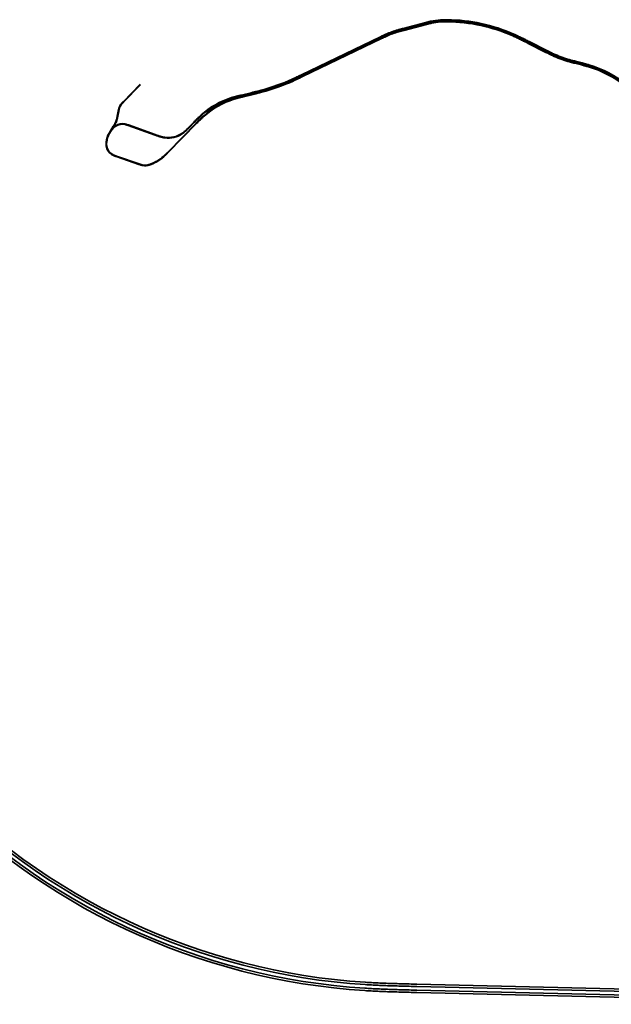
# Model space of a CAD drawing. Header units: metres. Extents: x -5203299 to 2078834, y 245743 to 5817682.
# Tile 4 of 256: x 360234 to 363846, y 5810285 to 5816291. Entities that reach past the tile are written whole.
import ezdxf

# ---------------------------------------------------------------- set-up
doc = ezdxf.new("R2010")
doc.units = ezdxf.units.M
doc.header["$LTSCALE"] = 0.5
doc.layers.add('99.04_Gleisplanung VP 02_23-EB-1236L-A-FAHRKANTE', color=150, linetype='Continuous', lineweight=35, true_color=0x007fff)
doc.layers.add('99.04_Gleisplanung VP 02_23-EB-1236R-A-FAHRKANTE', color=150, linetype='Continuous', lineweight=35, true_color=0x007fff)
doc.layers.add('Keine', color=7, linetype='Continuous', lineweight=9)

# ---------------------------------------------------------------- blocks, each defined once
blk = doc.blocks.new('_23-07-06_Massenplan_TB_Weiterführende Schule-3 (3D)')
at = {"layer": '99.04_Gleisplanung VP 02_23-EB-1236L-A-FAHRKANTE', "flags": 128}
for points in [[(-1313.6, 513.6, 0.19862), (-1468.8, 638.5), (-1468.8, 638.5, 0.003637), (-1472.7, 639.6), (-1472.7, 639.6), (-1472.7, 639.6), (-1472.7, 639.6, 0.002598), (-1477.1, 640.8), (-1477.1, 640.8), (-1477.1, 640.8), (-1477.1, 640.8), (-1477.1, 640.8, 0.001559), (-1480.6, 641.7), (-1480.6, 641.7), (-1480.6, 641.7), (-1480.6, 641.7, 0.00052), (-1485.5, 643), (-1485.5, 643), (-1485.5, 643), (-1485.5, 643), (-1501.8, 647.2), (-1501.8, 647.2), (-1501.8, 647.2, -0.000512), (-1506.8, 648.5), (-1506.8, 648.5), (-1506.8, 648.5, -0.001537), (-1510.3, 649.4), (-1510.3, 649.4), (-1510.3, 649.4, -0.002562), (-1514.8, 650.6), (-1514.8, 650.6), (-1514.8, 650.6), (-1514.8, 650.6, -0.003587), (-1518.8, 651.8), (-1518.8, 651.8, -0.037523), (-1556.6, 666, -0.003587), (-1560.4, 667.8), (-1560.4, 667.8), (-1560.4, 667.8, -0.002562), (-1564.6, 669.8), (-1564.6, 669.8), (-1564.6, 669.8, -0.001537), (-1567.9, 671.5), (-1567.9, 671.5), (-1567.9, 671.5), (-1567.9, 671.5), (-1567.9, 671.5), (-1567.9, 671.5, -0.000512), (-1572.4, 673.8), (-1572.4, 673.8), (-1572.4, 673.8), (-1615.6, 695.6), (-1615.6, 695.6), (-1615.6, 695.6, 0.000201), (-1621, 698.3), (-1621, 698.3), (-1621, 698.3), (-1621, 698.3, 0.000603), (-1624.9, 700.3), (-1624.9, 700.3, 0.001005), (-1629.9, 702.7), (-1629.9, 702.7, 0.001407), (-1634.3, 704.9), (-1634.3, 704.9, 0.001809), (-1639.1, 707.3), (-1639.1, 707.3, 0.002211), (-1643.7, 709.4), (-1643.7, 709.4, 0.002613), (-1648.5, 711.7), (-1648.5, 711.7, 0.003015), (-1653.2, 713.8), (-1653.2, 713.8, 0.102042), (-1813.3, 748.4), (-1813.3, 748.4), (-1813.3, 748.4), (-1813.3, 748.4, 0.003114), (-1817.7, 748.4), (-1817.7, 748.4), (-1817.7, 748.4, 0.004197), (-1821.6, 748.4), (-1821.6, 748.4), (-1821.6, 748.4, 0.005281), (-1825.9, 748.3), (-1825.9, 748.3, 0.006364), (-1830, 748), (-1830, 748, 0.037174), (-1852.1, 744.9), (-1852.1, 744.9, 0.004463), (-1854.9, 744.3), (-1854.9, 744.3), (-1854.9, 744.3), (-1854.9, 744.3, 0.003188), (-1858.1, 743.5), (-1858.1, 743.5), (-1858.1, 743.5), (-1858.1, 743.5, 0.001913), (-1860.6, 742.9), (-1860.6, 742.9), (-1860.6, 742.9, 0.000638), (-1864.1, 742), (-1864.1, 742), (-1919.7, 727.4), (-1919.7, 727.4), (-1919.7, 727.4, 0.000436), (-1923.3, 726.5), (-1923.3, 726.5), (-1923.3, 726.5, 0.001307), (-1925.9, 725.8), (-1925.9, 725.8), (-1925.9, 725.8), (-1925.9, 725.8, 0.002178), (-1929.2, 724.9), (-1929.2, 724.9), (-1929.2, 724.9, 0.003049), (-1932.1, 724.1, 0.033697), (-1961.3, 713.4, 0.003284), (-1964.3, 712), (-1964.3, 712), (-1964.3, 712), (-1964.3, 712, 0.002345), (-1967.6, 710.5), (-1967.6, 710.5), (-1967.6, 710.5, 0.001407), (-1970.2, 709.3, 0.000469), (-1973.8, 707.5), (-2167, 614.6), (-2167, 614.6), (-2167, 614.6, -0.000097), (-2170.3, 613), (-2170.3, 613), (-2170.3, 613), (-2170.3, 613), (-2170.3, 613), (-2170.3, 613, -0.000292), (-2172.7, 611.9), (-2172.7, 611.9), (-2172.7, 611.9), (-2172.7, 611.9), (-2172.7, 611.9, -0.000487), (-2175.7, 610.5), (-2175.7, 610.5), (-2175.7, 610.5), (-2175.7, 610.5), (-2175.7, 610.5, -0.000681), (-2178.4, 609.2), (-2178.4, 609.2), (-2178.4, 609.2), (-2178.4, 609.2, -0.001946), (-2184.4, 606.4), (-2184.4, 606.4, -0.002724), (-2189.7, 603.9), (-2189.7, 603.9), (-2189.7, 603.9, -0.040475), (-2266.5, 576.6), (-2266.5, 576.6, -0.002724), (-2272.3, 575.1), (-2272.3, 575.1, -0.001946), (-2278.7, 573.4), (-2278.7, 573.4, -0.001168), (-2283.8, 572.2), (-2283.8, 572.2), (-2283.8, 572.2, -0.000389), (-2290.9, 570.5), (-2290.9, 570.5), (-2290.9, 570.5), (-2310.9, 565.6), (-2310.9, 565.6, 0.000248), (-2314.4, 564.8), (-2314.4, 564.8), (-2314.4, 564.8), (-2314.4, 564.8), (-2314.4, 564.8, 0.000744), (-2316.9, 564.2), (-2316.9, 564.2), (-2316.9, 564.2), (-2316.9, 564.2), (-2316.9, 564.2), (-2316.9, 564.2, 0.00124), (-2320.1, 563.4), (-2320.1, 563.4), (-2320.1, 563.4), (-2320.1, 563.4, 0.001737), (-2322.9, 562.7), (-2322.9, 562.7), (-2322.9, 562.7), (-2322.9, 562.7, 0.002233), (-2326, 561.9), (-2326, 561.9), (-2326, 561.9), (-2326, 561.9, 0.002729), (-2328.9, 561.1), (-2328.9, 561.1), (-2328.9, 561.1), (-2328.9, 561.1, 0.003225), (-2331.9, 560.2), (-2331.9, 560.2), (-2331.9, 560.2), (-2331.9, 560.2, 0.003721), (-2334.8, 559.3), (-2334.8, 559.3), (-2334.8, 559.3, 0.108452), (-2407.3, 518.2), (-2407.3, 518.2), (-2407.3, 518.2, 0.003721), (-2409.5, 516.2), (-2409.5, 516.2), (-2409.5, 516.2), (-2409.5, 516.2), (-2409.5, 516.2, 0.003225), (-2411.8, 514.1), (-2411.8, 514.1), (-2411.8, 514.1, 0.002729), (-2413.9, 512), (-2413.9, 512), (-2413.9, 512), (-2413.9, 512, 0.002233), (-2416.2, 509.8), (-2416.2, 509.8, 0.001737), (-2418.3, 507.7), (-2418.3, 507.7, 0.00124), (-2420.6, 505.4), (-2420.6, 505.4), (-2420.6, 505.4), (-2420.6, 505.4, 0.000744), (-2422.4, 503.5), (-2422.4, 503.5), (-2422.4, 503.5), (-2422.4, 503.5), (-2422.4, 503.5, 0.000248), (-2424.9, 501), (-2424.9, 501), (-2495.1, 429.3, -0.000293), (-2496.6, 427.7), (-2496.6, 427.7), (-2496.6, 427.7), (-2496.6, 427.7, -0.000879), (-2497.7, 426.6), (-2497.7, 426.6), (-2497.7, 426.6), (-2497.7, 426.6), (-2497.7, 426.6, -0.001465), (-2499.1, 425.2), (-2499.1, 425.2), (-2499.1, 425.2), (-2499.1, 425.2, -0.002051), (-2500.4, 424), (-2500.4, 424), (-2500.4, 424, -0.002637), (-2501.8, 422.6), (-2501.8, 422.6), (-2501.8, 422.6), (-2501.8, 422.6, -0.003223), (-2503.1, 421.4), (-2503.1, 421.4), (-2503.1, 421.4), (-2503.1, 421.4), (-2503.1, 421.4, -0.003809), (-2504.5, 420.1), (-2504.5, 420.1), (-2504.5, 420.1), (-2504.5, 420.1, -0.004395), (-2505.9, 418.8), (-2505.9, 418.8), (-2505.9, 418.8), (-2505.9, 418.8, -0.089537), (-2536.6, 400.4), (-2536.6, 400.4), (-2536.6, 400.4, -0.007053), (-2538.8, 399.5), (-2538.8, 399.5), (-2538.8, 399.5, -0.009908), (-2540.9, 398.9), (-2540.9, 398.9, -0.012763), (-2543.1, 398.2), (-2543.1, 398.2, -0.015619), (-2545.3, 397.8), (-2545.3, 397.8, -0.094956), (-2558, 397.9, -0.00799), (-2559.1, 398.1), (-2559.1, 398.1, -0.006925), (-2560.2, 398.4), (-2560.2, 398.4), (-2560.2, 398.4, -0.005859), (-2561.3, 398.7), (-2561.3, 398.7, -0.004794), (-2562.4, 399, -0.003729), (-2563.4, 399.3), (-2563.4, 399.3, -0.002664), (-2564.6, 399.7), (-2564.6, 399.7, -0.001598), (-2565.5, 400, -0.000533), (-2566.7, 400.4), (-2621.9, 419.5), (-2621.9, 419.5), (-2621.9, 419.5), (-2621.9, 419.5, -0.000586), (-2623.1, 420), (-2623.1, 420), (-2623.1, 420), (-2623.1, 420), (-2623.1, 420, -0.001758), (-2624, 420.3), (-2624, 420.3), (-2624, 420.3, -0.00293), (-2625.2, 420.7), (-2625.2, 420.7), (-2625.2, 420.7, -0.004102), (-2626.2, 421.1), (-2626.2, 421.1), (-2626.2, 421.1), (-2626.2, 421.1), (-2626.2, 421.1, -0.005274), (-2627.2, 421.5), (-2627.2, 421.5), (-2627.2, 421.5, -0.006445), (-2628.3, 421.9), (-2628.3, 421.9, -0.007617), (-2629.3, 422.4, -0.008789), (-2630.3, 422.9), (-2630.3, 422.9, -0.237662), (-2646.4, 445.4), (-2646.4, 445.4, -0.017814), (-2646.7, 447.6), (-2646.7, 447.6, -0.015939), (-2646.8, 450), (-2646.8, 450), (-2646.8, 450, -0.014063), (-2646.8, 452.2), (-2646.8, 452.2), (-2646.8, 452.2, -0.012188), (-2646.6, 454.5), (-2646.6, 454.5), (-2646.6, 454.5, -0.11627), (-2639.4, 476.7), (-2639.4, 476.7), (-2629, 493.7), (-2629, 493.7), (-2629, 493.7), (-2629, 493.7, 0.000352), (-2628.3, 494.8), (-2628.3, 494.8), (-2628.3, 494.8), (-2628.3, 494.8), (-2628.3, 494.8), (-2628.3, 494.8, 0.001055), (-2627.8, 495.6), (-2627.8, 495.6, 0.001758), (-2627.2, 496.7), (-2627.2, 496.7), (-2627.2, 496.7, 0.002461), (-2626.7, 497.6), (-2626.7, 497.6), (-2626.7, 497.6, 0.007031), (-2625.5, 499.6, 0.009844), (-2624.5, 501.5), (-2624.5, 501.5, 0.04503), (-2621.3, 509.7), (-2621.3, 509.7), (-2621.3, 509.7, 0.009844), (-2620.8, 511.8), (-2620.8, 511.8, 0.007031), (-2620.3, 514.1, 0.002461), (-2620.1, 515.1), (-2620.1, 515.1), (-2620.1, 515.1, 0.001758), (-2619.8, 516.3), (-2619.8, 516.3), (-2619.8, 516.3, 0.001055), (-2619.7, 517.2), (-2619.7, 517.2), (-2619.7, 517.2), (-2619.7, 517.2, 0.000352), (-2619.4, 518.5), (-2619.4, 518.5), (-2619.4, 518.5), (-2617.2, 530), (-2617.2, 530, -0.000586), (-2617, 531.2), (-2617, 531.2, -0.001758), (-2616.8, 532.2), (-2616.8, 532.2, -0.00293), (-2616.6, 533.3), (-2616.6, 533.3), (-2616.6, 533.3, -0.004102), (-2616.3, 534.4), (-2616.3, 534.4, -0.005273), (-2616, 535.5, -0.006445), (-2615.8, 536.6), (-2615.8, 536.6, -0.007617), (-2615.4, 537.7), (-2615.4, 537.7), (-2615.4, 537.7, -0.008789), (-2615.1, 538.8), (-2615.1, 538.8, -0.070836), (-2611.1, 546.5, -0.008789), (-2610.4, 547.4), (-2610.4, 547.4, -0.007617), (-2609.7, 548.3), (-2609.7, 548.3), (-2609.7, 548.3, -0.006445), (-2609, 549.1), (-2609, 549.1), (-2609, 549.1, -0.005273), (-2608.2, 550), (-2608.2, 550, -0.004102), (-2607.5, 550.8, -0.00293), (-2606.6, 551.7), (-2606.6, 551.7, -0.001758), (-2606, 552.4), (-2606, 552.4), (-2606, 552.4), (-2606, 552.4), (-2606, 552.4, -0.000586), (-2605.1, 553.3), (-2563.6, 595.9)], [(-1312.4, 514.3, 0.19862), (-1468.4, 639.8, 0.003637), (-1472.3, 641), (-1472.3, 641, 0.002598), (-1476.7, 642.2), (-1476.7, 642.2), (-1476.7, 642.2, 0.001559), (-1480.3, 643.1), (-1480.3, 643.1), (-1480.3, 643.1, 0.00052), (-1485.2, 644.4), (-1485.2, 644.4), (-1485.2, 644.4), (-1501.5, 648.6), (-1501.5, 648.6), (-1501.5, 648.6, -0.000512), (-1506.4, 649.8), (-1506.4, 649.8), (-1506.4, 649.8), (-1506.4, 649.8, -0.001537), (-1510, 650.8), (-1510, 650.8, -0.002562), (-1514.4, 652), (-1514.4, 652, -0.003587), (-1518.4, 653.1), (-1518.4, 653.1, -0.037523), (-1556, 667.3, -0.003587), (-1559.8, 669.1, -0.002562), (-1563.9, 671.1, -0.001537), (-1567.2, 672.7), (-1567.2, 672.7, -0.000512), (-1571.8, 675), (-1571.8, 675), (-1571.8, 675), (-1614.9, 696.9), (-1614.9, 696.9), (-1614.9, 696.9), (-1614.9, 696.9, 0.000201), (-1620.4, 699.6), (-1620.4, 699.6), (-1620.4, 699.6), (-1620.4, 699.6, 0.000603), (-1624.3, 701.6), (-1624.3, 701.6), (-1624.3, 701.6, 0.001005), (-1629.2, 704), (-1629.2, 704), (-1629.2, 704), (-1629.2, 704, 0.001407), (-1633.7, 706.2), (-1633.7, 706.2), (-1633.7, 706.2, 0.001809), (-1638.5, 708.6, 0.002211), (-1643.1, 710.7), (-1643.1, 710.7, 0.002613), (-1647.9, 713), (-1647.9, 713), (-1647.9, 713), (-1647.9, 713), (-1647.9, 713, 0.003015), (-1652.6, 715.1, 0.102042), (-1813.3, 749.8), (-1813.3, 749.8, 0.003114), (-1817.7, 749.9), (-1817.7, 749.9), (-1817.7, 749.9, 0.004197), (-1821.7, 749.8), (-1821.7, 749.8), (-1821.7, 749.8, 0.005281), (-1826, 749.7, 0.006364), (-1830.1, 749.5, 0.037174), (-1852.4, 746.3), (-1852.4, 746.3, 0.004463), (-1855.3, 745.7), (-1855.3, 745.7), (-1855.3, 745.7, 0.003188), (-1858.4, 744.9), (-1858.4, 744.9), (-1858.4, 744.9, 0.001913), (-1860.9, 744.3, 0.000638), (-1864.4, 743.3), (-1920.1, 728.8), (-1920.1, 728.8), (-1920.1, 728.8, 0.000436), (-1923.7, 727.9), (-1923.7, 727.9), (-1923.7, 727.9), (-1923.7, 727.9, 0.001307), (-1926.3, 727.2), (-1926.3, 727.2), (-1926.3, 727.2), (-1926.3, 727.2, 0.002178), (-1929.6, 726.3), (-1929.6, 726.3), (-1929.6, 726.3, 0.003049), (-1932.5, 725.4, 0.033697), (-1961.9, 714.7), (-1961.9, 714.7, 0.003284), (-1964.9, 713.3), (-1964.9, 713.3, 0.002345), (-1968.2, 711.8), (-1968.2, 711.8), (-1968.2, 711.8), (-1968.2, 711.8, 0.001407), (-1970.8, 710.6), (-1970.8, 710.6), (-1970.8, 710.6, 0.000469), (-1974.5, 708.8), (-1974.5, 708.8), (-2167.7, 615.9), (-2167.7, 615.9, -0.000097), (-2171, 614.3), (-2171, 614.3), (-2171, 614.3), (-2171, 614.3), (-2171, 614.3), (-2171, 614.3, -0.000292), (-2173.3, 613.2), (-2173.3, 613.2), (-2173.3, 613.2), (-2173.3, 613.2), (-2173.3, 613.2, -0.000487), (-2176.3, 611.8), (-2176.3, 611.8), (-2176.3, 611.8), (-2176.3, 611.8, -0.000681), (-2179, 610.5), (-2179, 610.5), (-2179, 610.5), (-2179, 610.5, -0.001946), (-2185, 607.7), (-2185, 607.7), (-2185, 607.7), (-2185, 607.7, -0.002724), (-2190.3, 605.2), (-2190.3, 605.2), (-2190.3, 605.2, -0.040475), (-2266.9, 577.9), (-2266.9, 577.9), (-2266.9, 577.9, -0.002724), (-2272.6, 576.5), (-2272.6, 576.5), (-2272.6, 576.5), (-2272.6, 576.5, -0.001946), (-2279, 574.8), (-2279, 574.8), (-2279, 574.8, -0.001168), (-2284.1, 573.6), (-2284.1, 573.6), (-2284.1, 573.6), (-2284.1, 573.6, -0.000389), (-2291.2, 571.9), (-2291.2, 571.9), (-2291.2, 571.9), (-2291.2, 571.9), (-2311.3, 567, 0.000248), (-2314.8, 566.2), (-2314.8, 566.2), (-2314.8, 566.2), (-2314.8, 566.2, 0.000744), (-2317.3, 565.6), (-2317.3, 565.6), (-2317.3, 565.6), (-2317.3, 565.6), (-2317.3, 565.6), (-2317.3, 565.6, 0.00124), (-2320.4, 564.8), (-2320.4, 564.8), (-2320.4, 564.8), (-2320.4, 564.8, 0.001737), (-2323.3, 564.1), (-2323.3, 564.1), (-2323.3, 564.1, 0.002233), (-2326.4, 563.3), (-2326.4, 563.3), (-2326.4, 563.3), (-2326.4, 563.3), (-2326.4, 563.3), (-2326.4, 563.3, 0.002729), (-2329.3, 562.5), (-2329.3, 562.5), (-2329.3, 562.5, 0.003225), (-2332.3, 561.6), (-2332.3, 561.6, 0.003721), (-2335.2, 560.7), (-2335.2, 560.7, 0.108452), (-2408.2, 519.3), (-2408.2, 519.3, 0.003721), (-2410.5, 517.3), (-2410.5, 517.3, 0.003225), (-2412.8, 515.1), (-2412.8, 515.1), (-2412.8, 515.1, 0.002729), (-2414.9, 513), (-2414.9, 513), (-2414.9, 513, 0.002233), (-2417.2, 510.8), (-2417.2, 510.8), (-2417.2, 510.8), (-2417.2, 510.8, 0.001737), (-2419.3, 508.7), (-2419.3, 508.7), (-2419.3, 508.7), (-2419.3, 508.7, 0.00124), (-2421.6, 506.4), (-2421.6, 506.4), (-2421.6, 506.4), (-2421.6, 506.4), (-2421.6, 506.4), (-2421.6, 506.4, 0.000744), (-2423.4, 504.5), (-2423.4, 504.5), (-2423.4, 504.5), (-2423.4, 504.5, 0.000248), (-2425.9, 502), (-2425.9, 502), (-2496.1, 430.3), (-2496.1, 430.3, -0.000293), (-2497.7, 428.8), (-2497.7, 428.8), (-2497.7, 428.8), (-2497.7, 428.8), (-2497.7, 428.8, -0.000879), (-2498.8, 427.6), (-2498.8, 427.6), (-2498.8, 427.6), (-2498.8, 427.6), (-2498.8, 427.6), (-2498.8, 427.6, -0.001465), (-2500.2, 426.2), (-2500.2, 426.2), (-2500.2, 426.2), (-2500.2, 426.2, -0.002051), (-2501.4, 425), (-2501.4, 425), (-2501.4, 425, -0.002637), (-2502.8, 423.7), (-2502.8, 423.7), (-2502.8, 423.7), (-2502.8, 423.7, -0.003223), (-2504.1, 422.4), (-2504.1, 422.4), (-2504.1, 422.4), (-2504.1, 422.4, -0.003809), (-2505.5, 421.1), (-2505.5, 421.1), (-2505.5, 421.1), (-2505.5, 421.1, -0.004395), (-2506.9, 419.9), (-2506.9, 419.9), (-2506.9, 419.9, -0.089537), (-2537.1, 401.7), (-2537.1, 401.7), (-2537.1, 401.7, -0.007053), (-2539.3, 400.9), (-2539.3, 400.9), (-2539.3, 400.9, -0.009908), (-2541.3, 400.3), (-2541.3, 400.3), (-2541.3, 400.3, -0.012763), (-2543.5, 399.6), (-2543.5, 399.6), (-2543.5, 399.6, -0.015619), (-2545.6, 399.2), (-2545.6, 399.2), (-2545.6, 399.2, -0.094956), (-2557.7, 399.3), (-2557.7, 399.3), (-2557.7, 399.3, -0.00799), (-2558.8, 399.5), (-2558.8, 399.5), (-2558.8, 399.5, -0.006925), (-2559.9, 399.8), (-2559.9, 399.8, -0.005859), (-2560.9, 400.1, -0.004794), (-2562, 400.4), (-2562, 400.4, -0.003729), (-2563, 400.7), (-2563, 400.7), (-2563, 400.7, -0.002664), (-2564.1, 401.1), (-2564.1, 401.1), (-2564.1, 401.1, -0.001598), (-2565, 401.4), (-2565, 401.4), (-2565, 401.4, -0.000533), (-2566.2, 401.8), (-2566.2, 401.8), (-2621.4, 420.9), (-2621.4, 420.9), (-2621.4, 420.9), (-2621.4, 420.9, -0.000586), (-2622.7, 421.3), (-2622.7, 421.3), (-2622.7, 421.3), (-2622.7, 421.3, -0.001758), (-2623.5, 421.6), (-2623.5, 421.6, -0.00293), (-2624.7, 422), (-2624.7, 422, -0.004102), (-2625.6, 422.4), (-2625.6, 422.4, -0.005274), (-2626.7, 422.8), (-2626.7, 422.8, -0.006445), (-2627.7, 423.2), (-2627.7, 423.2), (-2627.7, 423.2, -0.007617), (-2628.7, 423.7), (-2628.7, 423.7), (-2628.7, 423.7, -0.008789), (-2629.7, 424.2), (-2629.7, 424.2), (-2629.7, 424.2, -0.237662), (-2645, 445.6), (-2645, 445.6, -0.017814), (-2645.3, 447.8, -0.015939), (-2645.4, 450, -0.014063), (-2645.4, 452.2), (-2645.4, 452.2, -0.012188), (-2645.2, 454.4), (-2645.2, 454.4, -0.11627), (-2638.2, 475.9), (-2627.7, 493), (-2627.7, 493), (-2627.7, 493), (-2627.7, 493, 0.000352), (-2627.1, 494.1), (-2627.1, 494.1), (-2627.1, 494.1), (-2627.1, 494.1), (-2627.1, 494.1), (-2627.1, 494.1), (-2627.1, 494.1, 0.001055), (-2626.6, 494.9), (-2626.6, 494.9), (-2626.6, 494.9), (-2626.6, 494.9), (-2626.6, 494.9, 0.001758), (-2626, 495.9), (-2626, 495.9), (-2626, 495.9), (-2626, 495.9, 0.002461), (-2625.4, 496.8), (-2625.4, 496.8, 0.007031), (-2624.2, 498.9), (-2624.2, 498.9), (-2624.2, 498.9, 0.009844), (-2623.3, 500.8), (-2623.3, 500.8, 0.04503), (-2620, 509.3, 0.009844), (-2619.4, 511.4), (-2619.4, 511.4, 0.007031), (-2618.9, 513.8), (-2618.9, 513.8, 0.002461), (-2618.7, 514.8, 0.001758), (-2618.4, 516), (-2618.4, 516, 0.001055), (-2618.3, 516.9), (-2618.3, 516.9), (-2618.3, 516.9), (-2618.3, 516.9), (-2618.3, 516.9, 0.000352), (-2618, 518.2), (-2618, 518.2), (-2618, 518.2), (-2618, 518.2), (-2615.8, 529.7), (-2615.8, 529.7, -0.000586), (-2615.6, 531), (-2615.6, 531), (-2615.6, 531, -0.001758), (-2615.4, 531.9), (-2615.4, 531.9), (-2615.4, 531.9), (-2615.4, 531.9, -0.00293), (-2615.1, 533), (-2615.1, 533, -0.004102), (-2614.9, 534.1, -0.005273), (-2614.7, 535.2), (-2614.7, 535.2, -0.006445), (-2614.4, 536.2), (-2614.4, 536.2, -0.007617), (-2614.1, 537.3), (-2614.1, 537.3, -0.008789), (-2613.7, 538.3), (-2613.7, 538.3), (-2613.7, 538.3, -0.070836), (-2609.9, 545.6), (-2609.9, 545.6), (-2609.9, 545.6, -0.008789), (-2609.3, 546.5), (-2609.3, 546.5), (-2609.3, 546.5, -0.007617), (-2608.6, 547.4), (-2608.6, 547.4, -0.006445), (-2607.9, 548.2), (-2607.9, 548.2, -0.005273), (-2607.1, 549.1), (-2607.1, 549.1), (-2607.1, 549.1), (-2607.1, 549.1, -0.004102), (-2606.4, 549.8), (-2606.4, 549.8), (-2606.4, 549.8), (-2606.4, 549.8, -0.00293), (-2605.6, 550.7), (-2605.6, 550.7), (-2605.6, 550.7, -0.001758), (-2605, 551.4), (-2605, 551.4), (-2605, 551.4), (-2605, 551.4), (-2605, 551.4, -0.000586), (-2604, 552.3), (-2604, 552.3), (-2604, 552.3), (-2562.6, 594.9)]]:
    blk.add_lwpolyline(points, format="xyb", dxfattribs=at)
at = {"layer": '99.04_Gleisplanung VP 02_23-EB-1236R-A-FAHRKANTE', "flags": 128}
for points in [[(-1309.1, 516, 0.19874), (-1467.4, 643.3, 0.003612), (-1471.4, 644.5), (-1471.4, 644.5), (-1471.4, 644.5), (-1471.4, 644.5, 0.00258), (-1475.8, 645.7), (-1475.8, 645.7), (-1475.8, 645.7), (-1475.8, 645.7, 0.001548), (-1479.4, 646.6), (-1479.4, 646.6), (-1479.4, 646.6, 0.000516), (-1484.3, 647.9), (-1500.6, 652.1), (-1500.6, 652.1, -0.000516), (-1505.5, 653.4), (-1505.5, 653.4), (-1505.5, 653.4), (-1505.5, 653.4), (-1505.5, 653.4, -0.001548), (-1509.1, 654.3), (-1509.1, 654.3), (-1509.1, 654.3), (-1509.1, 654.3, -0.00258), (-1513.5, 655.5), (-1513.5, 655.5), (-1513.5, 655.5), (-1513.5, 655.5, -0.003612), (-1517.5, 656.7), (-1517.5, 656.7, -0.03741), (-1554.4, 670.6, -0.003611), (-1558.1, 672.3), (-1558.1, 672.3, -0.00258), (-1562.3, 674.4), (-1562.3, 674.4), (-1562.3, 674.4, -0.001548), (-1565.5, 676), (-1565.5, 676), (-1565.5, 676, -0.000516), (-1570.1, 678.3), (-1570.1, 678.3), (-1570.1, 678.3), (-1613.2, 700.1), (-1613.2, 700.1, 0.0002), (-1618.7, 702.8), (-1618.7, 702.8, 0.0006), (-1622.6, 704.8), (-1622.6, 704.8), (-1622.6, 704.8, 0.001), (-1627.6, 707.3), (-1627.6, 707.3), (-1627.6, 707.3, 0.001401), (-1632, 709.5), (-1632, 709.5, 0.001801), (-1636.9, 711.8), (-1636.9, 711.8), (-1636.9, 711.8, 0.002201), (-1641.5, 714), (-1641.5, 714), (-1641.5, 714), (-1641.5, 714, 0.002601), (-1646.4, 716.3), (-1646.4, 716.3, 0.003001), (-1651, 718.4), (-1651, 718.4, 0.102061), (-1813.2, 753.5), (-1813.2, 753.5), (-1813.2, 753.5, 0.003124), (-1817.7, 753.5), (-1817.7, 753.5, 0.00419), (-1821.7, 753.5, 0.005256), (-1826.1, 753.3, 0.006322), (-1830.2, 753.1, 0.037398), (-1853.3, 749.9), (-1853.3, 749.9, 0.00441), (-1856.2, 749.2), (-1856.2, 749.2), (-1856.2, 749.2), (-1856.2, 749.2, 0.00315), (-1859.4, 748.4), (-1859.4, 748.4), (-1859.4, 748.4), (-1859.4, 748.4, 0.00189), (-1861.9, 747.8), (-1861.9, 747.8), (-1861.9, 747.8), (-1861.9, 747.8), (-1861.9, 747.8, 0.00063), (-1865.4, 746.9), (-1865.4, 746.9), (-1865.4, 746.9), (-1865.4, 746.9), (-1920.9, 732.4), (-1920.9, 732.4), (-1920.9, 732.4, 0.000432), (-1924.6, 731.4), (-1924.6, 731.4), (-1924.6, 731.4), (-1924.6, 731.4), (-1924.6, 731.4), (-1924.6, 731.4, 0.001297), (-1927.2, 730.7), (-1927.2, 730.7), (-1927.2, 730.7), (-1927.2, 730.7), (-1927.2, 730.7), (-1927.2, 730.7), (-1927.2, 730.7, 0.002161), (-1930.5, 729.8), (-1930.5, 729.8), (-1930.5, 729.8, 0.003025), (-1933.5, 729, 0.03381), (-1963.4, 718), (-1963.4, 718), (-1963.4, 718), (-1963.4, 718, 0.003258), (-1966.4, 716.6), (-1966.4, 716.6), (-1966.4, 716.6, 0.002327), (-1969.8, 715.1), (-1969.8, 715.1), (-1969.8, 715.1), (-1969.8, 715.1, 0.001396), (-1972.4, 713.8), (-1972.4, 713.8), (-1972.4, 713.8), (-1972.4, 713.8), (-1972.4, 713.8, 0.000465), (-1976.1, 712.1), (-2169.3, 619.2), (-2169.3, 619.2), (-2169.3, 619.2, -0.000098), (-2172.6, 617.6), (-2172.6, 617.6), (-2172.6, 617.6), (-2172.6, 617.6, -0.000293), (-2174.9, 616.5), (-2174.9, 616.5), (-2174.9, 616.5), (-2174.9, 616.5, -0.000488), (-2177.9, 615.1), (-2177.9, 615.1), (-2177.9, 615.1), (-2177.9, 615.1), (-2177.9, 615.1, -0.000684), (-2180.5, 613.8), (-2180.5, 613.8), (-2180.5, 613.8), (-2180.5, 613.8, -0.001953), (-2186.5, 611), (-2186.5, 611), (-2186.5, 611), (-2186.5, 611, -0.002734), (-2191.9, 608.5), (-2191.9, 608.5), (-2191.9, 608.5), (-2191.9, 608.5, -0.040429), (-2267.8, 581.5), (-2267.8, 581.5, -0.002734), (-2273.5, 580), (-2273.5, 580), (-2273.5, 580, -0.001953), (-2279.9, 578.4), (-2279.9, 578.4, -0.000684), (-2282.8, 577.7), (-2282.8, 577.7, -0.000488), (-2286, 576.9), (-2286, 576.9), (-2286, 576.9), (-2286, 576.9), (-2286, 576.9, -0.000293), (-2288.5, 576.3), (-2288.5, 576.3), (-2288.5, 576.3), (-2288.5, 576.3, -0.000098), (-2292, 575.4), (-2315.8, 569.7), (-2315.8, 569.7), (-2315.8, 569.7), (-2315.8, 569.7, 0.000246), (-2319.4, 568.8), (-2319.4, 568.8), (-2319.4, 568.8), (-2319.4, 568.8, 0.000737), (-2321.9, 568.2), (-2321.9, 568.2), (-2321.9, 568.2), (-2321.9, 568.2, 0.001229), (-2325.1, 567.4), (-2325.1, 567.4), (-2325.1, 567.4), (-2325.1, 567.4, 0.001721), (-2328, 566.7), (-2328, 566.7), (-2328, 566.7, 0.002212), (-2331.1, 565.9), (-2331.1, 565.9), (-2331.1, 565.9), (-2331.1, 565.9, 0.002704), (-2334, 565.1), (-2334, 565.1), (-2334, 565.1), (-2334, 565.1), (-2334, 565.1, 0.003195), (-2337.1, 564.2), (-2337.1, 564.2), (-2337.1, 564.2), (-2337.1, 564.2, 0.003687), (-2340.1, 563.3), (-2340.1, 563.3), (-2340.1, 563.3, 0.108749), (-2414.6, 521), (-2414.6, 521), (-2414.6, 521, 0.003687), (-2416.8, 519), (-2416.8, 519), (-2416.8, 519, 0.003195), (-2419.2, 516.8), (-2419.2, 516.8), (-2419.2, 516.8), (-2419.2, 516.8, 0.002704), (-2421.4, 514.7), (-2421.4, 514.7), (-2421.4, 514.7, 0.002212), (-2423.7, 512.4), (-2423.7, 512.4), (-2423.7, 512.4), (-2423.7, 512.4, 0.001721), (-2425.8, 510.3), (-2425.8, 510.3), (-2425.8, 510.3), (-2425.8, 510.3), (-2425.8, 510.3, 0.001229), (-2428.1, 508), (-2428.1, 508), (-2428.1, 508), (-2428.1, 508, 0.000737), (-2429.9, 506.1, 0.000246), (-2432.5, 503.5), (-2443.4, 492.4), (-2443.4, 492.4, -0.000203), (-2444.7, 491.1), (-2444.7, 491.1, -0.00061), (-2445.6, 490.1), (-2445.6, 490.1), (-2445.6, 490.1, -0.001017), (-2446.7, 489), (-2446.7, 489), (-2446.7, 489), (-2446.7, 489, -0.001424), (-2447.8, 487.9), (-2447.8, 487.9), (-2447.8, 487.9, -0.004069), (-2450.1, 485.6, -0.005697), (-2452.3, 483.6), (-2452.3, 483.6, -0.007324), (-2454.7, 481.5), (-2454.7, 481.5, -0.008952), (-2457, 479.6, -0.01058), (-2459.5, 477.6), (-2459.5, 477.6, -0.012208), (-2461.9, 475.9), (-2461.9, 475.9, -0.182512), (-2502.7, 466.5), (-2502.7, 466.5, -0.012208), (-2505.7, 467), (-2505.7, 467, -0.01058), (-2508.8, 467.6), (-2508.8, 467.6, -0.008952), (-2511.7, 468.3), (-2511.7, 468.3, -0.007324), (-2514.8, 469.2, -0.005697), (-2517.6, 470.1, -0.004069), (-2520.7, 471.1), (-2520.7, 471.1, -0.001424), (-2522.1, 471.6), (-2522.1, 471.6), (-2522.1, 471.6, -0.001017), (-2523.7, 472.2), (-2523.7, 472.2), (-2523.7, 472.2), (-2523.7, 472.2, -0.00061), (-2524.9, 472.6), (-2524.9, 472.6), (-2524.9, 472.6), (-2524.9, 472.6, -0.000203), (-2526.6, 473.2), (-2526.6, 473.2), (-2526.6, 473.2), (-2526.6, 473.2), (-2592.2, 496.6), (-2592.2, 496.6), (-2592.2, 496.6, 0.000586), (-2593.5, 497.1), (-2593.5, 497.1), (-2593.5, 497.1, 0.001758), (-2594.4, 497.4), (-2594.4, 497.4), (-2594.4, 497.4), (-2594.4, 497.4, 0.00293), (-2595.5, 497.8), (-2595.5, 497.8), (-2595.5, 497.8, 0.004102), (-2596.5, 498.1), (-2596.5, 498.1), (-2596.5, 498.1, 0.005274), (-2597.6, 498.5), (-2597.6, 498.5), (-2597.6, 498.5, 0.006445), (-2598.7, 498.7), (-2598.7, 498.7), (-2598.7, 498.7, 0.007617), (-2599.8, 499), (-2599.8, 499), (-2599.8, 499, 0.008789), (-2600.9, 499.3), (-2600.9, 499.3, 0.193725), (-2623.5, 494.9), (-2623.5, 494.9, 0.013624), (-2624.9, 494), (-2624.9, 494, 0.012745), (-2626.3, 492.9, 0.011866), (-2627.6, 491.8, 0.010987), (-2628.8, 490.6, 0.010108), (-2630, 489.4, 0.009229), (-2631.2, 488.2, 0.00835), (-2632.3, 486.9, 0.007471), (-2633.4, 485.5), (-2633.4, 485.5, 0.006592), (-2634.4, 484.2), (-2634.4, 484.2), (-2634.4, 484.2, 0.005713), (-2635.4, 482.8), (-2635.4, 482.8), (-2635.4, 482.8, 0.004834), (-2636.3, 481.4), (-2636.3, 481.4, 0.003955), (-2637.3, 480, 0.003076), (-2638.2, 478.6), (-2638.2, 478.6), (-2638.2, 478.6, 0.002197), (-2639.1, 477.1), (-2639.1, 477.1), (-2639.1, 477.1, 0.001318), (-2639.9, 475.9), (-2639.9, 475.9), (-2639.9, 475.9, 0.000439), (-2640.9, 474.2), (-2640.9, 474.2), (-2640.9, 474.2), (-2640.9, 474.2), (-2641.4, 473.4)], [(-1310.4, 515.3, 0.19874), (-1467.8, 642), (-1467.8, 642), (-1467.8, 642, 0.003612), (-1471.8, 643.1), (-1471.8, 643.1), (-1471.8, 643.1), (-1471.8, 643.1), (-1471.8, 643.1, 0.00258), (-1476.2, 644.3), (-1476.2, 644.3), (-1476.2, 644.3), (-1476.2, 644.3), (-1476.2, 644.3, 0.001548), (-1479.7, 645.2), (-1479.7, 645.2), (-1479.7, 645.2), (-1479.7, 645.2, 0.000516), (-1484.7, 646.5), (-1484.7, 646.5), (-1501, 650.7), (-1501, 650.7, -0.000516), (-1505.9, 652), (-1505.9, 652), (-1505.9, 652, -0.001548), (-1509.4, 652.9), (-1509.4, 652.9), (-1509.4, 652.9, -0.00258), (-1513.9, 654.1), (-1513.9, 654.1), (-1513.9, 654.1, -0.003612), (-1517.9, 655.3), (-1517.9, 655.3), (-1517.9, 655.3, -0.03741), (-1555, 669.3), (-1555, 669.3, -0.003611), (-1558.8, 671), (-1558.8, 671), (-1558.8, 671, -0.00258), (-1562.9, 673.1), (-1562.9, 673.1), (-1562.9, 673.1), (-1562.9, 673.1), (-1562.9, 673.1, -0.001548), (-1566.2, 674.7), (-1566.2, 674.7), (-1566.2, 674.7), (-1566.2, 674.7), (-1566.2, 674.7, -0.000516), (-1570.7, 677), (-1570.7, 677), (-1570.7, 677), (-1613.9, 698.8), (-1613.9, 698.8, 0.0002), (-1619.3, 701.5), (-1619.3, 701.5), (-1619.3, 701.5), (-1619.3, 701.5, 0.0006), (-1623.2, 703.5), (-1623.2, 703.5), (-1623.2, 703.5), (-1623.2, 703.5, 0.001), (-1628.2, 706), (-1628.2, 706), (-1628.2, 706), (-1628.2, 706, 0.001401), (-1632.6, 708.2), (-1632.6, 708.2, 0.001801), (-1637.5, 710.5), (-1637.5, 710.5), (-1637.5, 710.5, 0.002201), (-1642.1, 712.7), (-1642.1, 712.7, 0.002601), (-1647, 715), (-1647, 715), (-1647, 715), (-1647, 715, 0.003001), (-1651.6, 717.1), (-1651.6, 717.1, 0.102061), (-1813.2, 752.1, 0.003124), (-1817.7, 752.1, 0.00419), (-1821.7, 752, 0.005256), (-1826.1, 751.9, 0.006322), (-1830.1, 751.7, 0.037398), (-1853, 748.5), (-1853, 748.5, 0.00441), (-1855.8, 747.8), (-1855.8, 747.8), (-1855.8, 747.8, 0.00315), (-1859, 747), (-1859, 747), (-1859, 747, 0.00189), (-1861.5, 746.4), (-1861.5, 746.4, 0.00063), (-1865.1, 745.5), (-1865.1, 745.5), (-1920.6, 731), (-1920.6, 731), (-1920.6, 731, 0.000432), (-1924.2, 730), (-1924.2, 730), (-1924.2, 730), (-1924.2, 730, 0.001297), (-1926.8, 729.3), (-1926.8, 729.3), (-1926.8, 729.3), (-1926.8, 729.3), (-1926.8, 729.3, 0.002161), (-1930.1, 728.4), (-1930.1, 728.4), (-1930.1, 728.4), (-1930.1, 728.4, 0.003025), (-1933.1, 727.6), (-1933.1, 727.6), (-1933.1, 727.6, 0.03381), (-1962.8, 716.7), (-1962.8, 716.7), (-1962.8, 716.7, 0.003258), (-1965.8, 715.3), (-1965.8, 715.3), (-1965.8, 715.3), (-1965.8, 715.3), (-1965.8, 715.3, 0.002327), (-1969.2, 713.8), (-1969.2, 713.8), (-1969.2, 713.8), (-1969.2, 713.8, 0.001396), (-1971.8, 712.5), (-1971.8, 712.5), (-1971.8, 712.5), (-1971.8, 712.5), (-1971.8, 712.5, 0.000465), (-1975.5, 710.8), (-1975.5, 710.8), (-1975.5, 710.8), (-2168.7, 617.9), (-2168.7, 617.9), (-2168.7, 617.9, -0.000098), (-2171.9, 616.3), (-2171.9, 616.3), (-2171.9, 616.3), (-2171.9, 616.3, -0.000293), (-2174.3, 615.2), (-2174.3, 615.2), (-2174.3, 615.2), (-2174.3, 615.2, -0.000488), (-2177.3, 613.8), (-2177.3, 613.8), (-2177.3, 613.8), (-2177.3, 613.8), (-2177.3, 613.8, -0.000684), (-2179.9, 612.5), (-2179.9, 612.5), (-2179.9, 612.5), (-2179.9, 612.5, -0.001953), (-2185.9, 609.7), (-2185.9, 609.7), (-2185.9, 609.7, -0.002734), (-2191.3, 607.2, -0.040429), (-2267.4, 580.1, -0.002734), (-2273.1, 578.6), (-2273.1, 578.6), (-2273.1, 578.6), (-2273.1, 578.6, -0.001953), (-2279.5, 577), (-2279.5, 577), (-2279.5, 577), (-2279.5, 577, -0.000684), (-2282.4, 576.3), (-2282.4, 576.3, -0.000488), (-2285.6, 575.5), (-2285.6, 575.5), (-2285.6, 575.5), (-2285.6, 575.5, -0.000293), (-2288.1, 574.9), (-2288.1, 574.9), (-2288.1, 574.9), (-2288.1, 574.9, -0.000098), (-2291.7, 574), (-2291.7, 574), (-2315.5, 568.3), (-2315.5, 568.3), (-2315.5, 568.3), (-2315.5, 568.3, 0.000246), (-2319, 567.4), (-2319, 567.4), (-2319, 567.4), (-2319, 567.4, 0.000737), (-2321.6, 566.8), (-2321.6, 566.8), (-2321.6, 566.8, 0.001229), (-2324.8, 566), (-2324.8, 566), (-2324.8, 566, 0.001721), (-2327.6, 565.3), (-2327.6, 565.3, 0.002212), (-2330.7, 564.5, 0.002704), (-2333.7, 563.7), (-2333.7, 563.7), (-2333.7, 563.7, 0.003195), (-2336.7, 562.8), (-2336.7, 562.8), (-2336.7, 562.8), (-2336.7, 562.8, 0.003687), (-2339.6, 561.9), (-2339.6, 561.9), (-2339.6, 561.9), (-2339.6, 561.9, 0.108749), (-2413.6, 520), (-2413.6, 520, 0.003687), (-2415.9, 517.9), (-2415.9, 517.9, 0.003195), (-2418.2, 515.7, 0.002704), (-2420.4, 513.6), (-2420.4, 513.6, 0.002212), (-2422.7, 511.4), (-2422.7, 511.4), (-2422.7, 511.4), (-2422.7, 511.4, 0.001721), (-2424.8, 509.3), (-2424.8, 509.3), (-2424.8, 509.3, 0.001229), (-2427.1, 507), (-2427.1, 507), (-2427.1, 507, 0.000737), (-2428.9, 505.1), (-2428.9, 505.1), (-2428.9, 505.1, 0.000246), (-2431.5, 502.5), (-2431.5, 502.5), (-2442.4, 491.4, -0.000203), (-2443.6, 490.1), (-2443.6, 490.1, -0.00061), (-2444.6, 489.1), (-2444.6, 489.1), (-2444.6, 489.1), (-2444.6, 489.1, -0.001017), (-2445.7, 488), (-2445.7, 488), (-2445.7, 488), (-2445.7, 488), (-2445.7, 488), (-2445.7, 488, -0.001424), (-2446.8, 486.9), (-2446.8, 486.9), (-2446.8, 486.9), (-2446.8, 486.9, -0.004069), (-2449.1, 484.6), (-2449.1, 484.6), (-2449.1, 484.6, -0.005697), (-2451.3, 482.6), (-2451.3, 482.6, -0.007324), (-2453.7, 480.4), (-2453.7, 480.4, -0.008952), (-2456.1, 478.4), (-2456.1, 478.4, -0.01058), (-2458.6, 476.5), (-2458.6, 476.5), (-2458.6, 476.5, -0.012208), (-2461.1, 474.7), (-2461.1, 474.7, -0.182512), (-2502.9, 465.1, -0.012208), (-2506, 465.6, -0.01058), (-2509.1, 466.2), (-2509.1, 466.2, -0.008952), (-2512.1, 467), (-2512.1, 467, -0.007324), (-2515.2, 467.8), (-2515.2, 467.8, -0.005697), (-2518.1, 468.7), (-2518.1, 468.7), (-2518.1, 468.7, -0.004069), (-2521.2, 469.8), (-2521.2, 469.8), (-2521.2, 469.8, -0.001424), (-2522.6, 470.3), (-2522.6, 470.3), (-2522.6, 470.3), (-2522.6, 470.3, -0.001017), (-2524.2, 470.8), (-2524.2, 470.8), (-2524.2, 470.8), (-2524.2, 470.8, -0.00061), (-2525.4, 471.2), (-2525.4, 471.2), (-2525.4, 471.2), (-2525.4, 471.2), (-2525.4, 471.2, -0.000203), (-2527.1, 471.9), (-2527.1, 471.9), (-2527.1, 471.9), (-2527.1, 471.9), (-2592.7, 495.3), (-2592.7, 495.3, 0.000586), (-2593.9, 495.7), (-2593.9, 495.7), (-2593.9, 495.7), (-2593.9, 495.7), (-2593.9, 495.7, 0.001758), (-2594.8, 496), (-2594.8, 496), (-2594.8, 496), (-2594.8, 496, 0.00293), (-2595.9, 496.4), (-2595.9, 496.4, 0.004102), (-2596.9, 496.7), (-2596.9, 496.7, 0.005274), (-2598, 497.1), (-2598, 497.1), (-2598, 497.1, 0.006445), (-2599.1, 497.4), (-2599.1, 497.4, 0.007617), (-2600.2, 497.6), (-2600.2, 497.6, 0.008789), (-2601.2, 497.9), (-2601.2, 497.9), (-2601.2, 497.9, 0.193725), (-2622.7, 493.7), (-2622.7, 493.7, 0.013624), (-2624, 492.8, 0.012745), (-2625.4, 491.8), (-2625.4, 491.8, 0.011866), (-2626.6, 490.8), (-2626.6, 490.8, 0.010987), (-2627.8, 489.6), (-2627.8, 489.6, 0.010108), (-2629, 488.5), (-2629, 488.5), (-2629, 488.5, 0.009229), (-2630.1, 487.2), (-2630.1, 487.2, 0.00835), (-2631.2, 486), (-2631.2, 486, 0.007471), (-2632.2, 484.6), (-2632.2, 484.6, 0.006592), (-2633.2, 483.3), (-2633.2, 483.3), (-2633.2, 483.3), (-2633.2, 483.3, 0.005713), (-2634.2, 482), (-2634.2, 482), (-2634.2, 482, 0.004834), (-2635.1, 480.6), (-2635.1, 480.6, 0.003955), (-2636.1, 479.2), (-2636.1, 479.2, 0.003076), (-2637, 477.8), (-2637, 477.8, 0.002197), (-2637.9, 476.3), (-2637.9, 476.3, 0.001318), (-2638.6, 475.2), (-2638.6, 475.2), (-2638.6, 475.2, 0.000439), (-2639.7, 473.5), (-2639.7, 473.5), (-2640.1, 472.7)]]:
    blk.add_lwpolyline(points, format="xyb", dxfattribs=at)
blk = doc.blocks.new('_23-07-06_Massenplan_TB_Weiterführende Schule-4 (3D)')
at = {"layer": '99.04_Gleisplanung VP 02_23-EB-1236L-A-FAHRKANTE', "flags": 128}
for points in [[(-243.4, 13.85), (-544.46, 21.05, -0.000153), (-549.07, 21.17), (-549.07, 21.17), (-549.07, 21.17, -0.000459), (-552.36, 21.25), (-552.36, 21.25), (-552.36, 21.25, -0.000766), (-556.54, 21.37), (-556.54, 21.37), (-556.54, 21.37), (-556.54, 21.37, -0.001072), (-560.28, 21.49), (-560.28, 21.49), (-560.28, 21.49), (-560.28, 21.49, -0.001378), (-564.36, 21.63), (-564.36, 21.63), (-564.36, 21.63), (-564.36, 21.63), (-564.36, 21.63, -0.001684), (-568.19, 21.8), (-568.19, 21.8), (-568.19, 21.8), (-568.19, 21.8, -0.00199), (-572.24, 22), (-572.24, 22, -0.002297), (-576.1, 22.23), (-576.1, 22.23, -0.18994), (-844.51, 148.11)], [(-243.37, 15.28), (-544.42, 22.49), (-544.42, 22.49, -0.000153), (-549.03, 22.6), (-549.03, 22.6), (-549.03, 22.6), (-549.03, 22.6, -0.000459), (-552.33, 22.68), (-552.33, 22.68), (-552.33, 22.68, -0.000766), (-556.5, 22.8), (-556.5, 22.8), (-556.5, 22.8), (-556.5, 22.8, -0.001072), (-560.23, 22.92), (-560.23, 22.92), (-560.23, 22.92), (-560.23, 22.92), (-560.23, 22.92, -0.001378), (-564.31, 23.07), (-564.31, 23.07, -0.001684), (-568.12, 23.23), (-568.12, 23.23), (-568.12, 23.23, -0.00199), (-572.16, 23.43), (-572.16, 23.43), (-572.16, 23.43), (-572.16, 23.43), (-572.16, 23.43, -0.002297), (-576.01, 23.66), (-576.01, 23.66), (-576.01, 23.66), (-576.01, 23.66), (-576.01, 23.66, -0.18994), (-843.47, 149.09)]]:
    blk.add_lwpolyline(points, format="xyb", dxfattribs=at)
at = {"layer": '99.04_Gleisplanung VP 02_23-EB-1236R-A-FAHRKANTE', "flags": 128}
for points in [[(-243.33, 18.93), (-544.41, 26.14), (-544.41, 26.14, -0.000154), (-549, 26.25), (-549, 26.25, -0.000461), (-552.28, 26.33), (-552.28, 26.33, -0.000769), (-556.43, 26.45), (-556.43, 26.45, -0.001077), (-560.14, 26.57), (-560.14, 26.57), (-560.14, 26.57, -0.001384), (-564.2, 26.72), (-564.2, 26.72), (-564.2, 26.72), (-564.2, 26.72), (-564.2, 26.72, -0.001692), (-568, 26.88), (-568, 26.88, -0.002), (-572.02, 27.08), (-572.02, 27.08), (-572.02, 27.08, -0.002307), (-575.85, 27.3), (-575.85, 27.3), (-575.85, 27.3), (-575.85, 27.3), (-575.85, 27.3, -0.189848), (-840.77, 151.55)], [(-243.36, 17.5), (-544.44, 24.7), (-544.44, 24.7, -0.000154), (-549.03, 24.82), (-549.03, 24.82), (-549.03, 24.82, -0.000461), (-552.31, 24.9), (-552.31, 24.9), (-552.31, 24.9, -0.000769), (-556.47, 25.02, -0.001077), (-560.19, 25.13), (-560.19, 25.13), (-560.19, 25.13), (-560.19, 25.13, -0.001384), (-564.26, 25.28), (-564.26, 25.28), (-564.26, 25.28), (-564.26, 25.28), (-564.26, 25.28, -0.001692), (-568.06, 25.44), (-568.06, 25.44), (-568.06, 25.44), (-568.06, 25.44), (-568.06, 25.44, -0.002), (-572.1, 25.65), (-572.1, 25.65), (-572.1, 25.65), (-572.1, 25.65), (-572.1, 25.65, -0.002307), (-575.94, 25.87), (-575.94, 25.87), (-575.94, 25.87), (-575.94, 25.87, -0.189848), (-841.81, 150.56)]]:
    blk.add_lwpolyline(points, format="xyb", dxfattribs=at)

msp = doc.modelspace()

# ---------------------------------------------------------------- block references
at = {"layer": 'Keine', "color": 1}
for name, p, xscale, yscale, zscale in [('_23-07-06_Massenplan_TB_Weiterführende Schule-4 (3D)', (368102.5, 5810146.9), 10, 10, 10), ('_23-07-06_Massenplan_TB_Weiterführende Schule-3 (3D)', (367377.8, 5814407.2), 2.5, 2.5, 2.5)]:
    msp.add_blockref(name, p, dxfattribs=dict(at, xscale=xscale, yscale=yscale, zscale=zscale))

doc.saveas('drawing.dxf')
